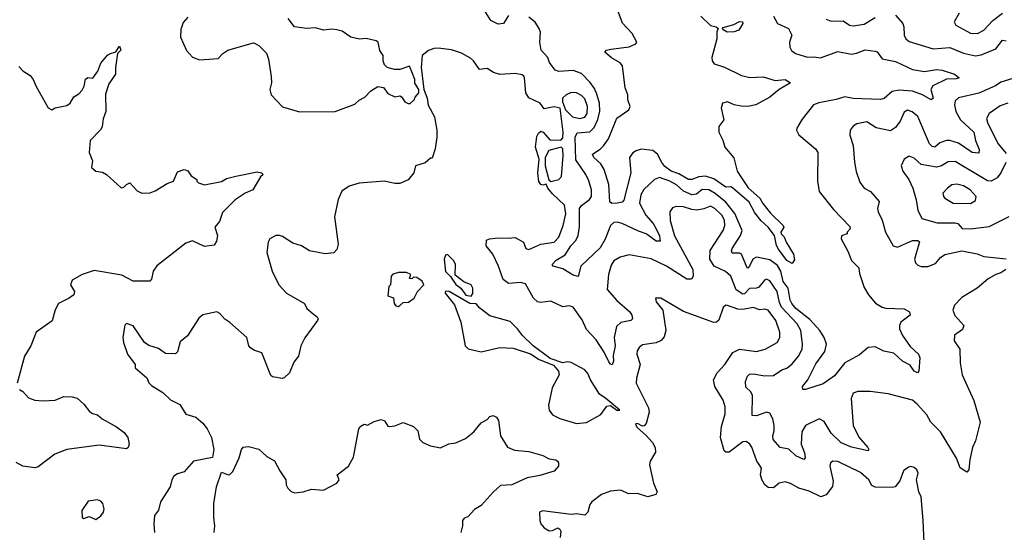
# Model space of a CAD drawing. Extents: x 1995161 to 2088924, y 769148 to 906007.
# Tile 150 of 256: x 2050147 to 2055945, y 793796 to 796817. Entities that reach past the tile are written whole.
import ezdxf

# ---------------------------------------------------------------- set-up
doc = ezdxf.new("R2010")
doc.units = 0

msp = doc.modelspace()

# ---------------------------------------------------------------- linework, layer by layer
at = {"layer": '0CON20XD'}
for points in [[(2053025, 796842), (2052995, 796794), (2052965, 796790), (2052921.7, 796811.7), (2052882, 796875)], [(2054158.5, 796838.5), (2054215, 796783.3), (2054247.5, 796775), (2054260, 796765), (2054252, 796745), (2054252.9, 796705), (2054221.8, 796595), (2054224.4, 796575), (2054236.9, 796556.9), (2054297.4, 796537.4), (2054398.2, 796488.2), (2054446.8, 796476.8), (2054525, 796480.8), (2054595, 796458), (2054655, 796465.5), (2054686.2, 796445), (2054620, 796405), (2054565, 796361.2), (2054482.5, 796315), (2054435, 796305.6), (2054395, 796306.7), (2054355, 796314.4), (2054315, 796333.1), (2054284.4, 796325), (2054278.1, 796295), (2054293, 796227), (2054263, 796187), (2054263.3, 796155), (2054287.3, 796107.3), (2054298.8, 796065), (2054352.4, 796002.4), (2054371.5, 795925), (2054397.6, 795885), (2054436.5, 795826.5), (2054505, 795765.3), (2054523.1, 795733.1), (2054567.6, 795677.6), (2054643.3, 795605), (2054646.4, 795593.6), (2054628.8, 795565), (2054630, 795555), (2054647.9, 795537.9), (2054660, 795505), (2054703.8, 795435), (2054708.6, 795401.4), (2054695, 795379.4), (2054665, 795397.6), (2054614.8, 795465), (2054603.4, 795486.6), (2054592, 795545), (2054555, 795594.2), (2054512.2, 795632.2), (2054475, 795679.2), (2054441.5, 795741.5), (2054345, 795825.5), (2054335, 795831.1), (2054305, 795829.4), (2054235, 795878.3), (2054185, 795894.2), (2054145, 795891.4), (2054105, 795874.3), (2054085, 795875.7), (2054027.9, 795907.9), (2053982.4, 795925), (2053945, 795952), (2053928.5, 795975), (2053901.8, 796025), (2053875, 796045.5), (2053806.9, 796053.1), (2053776, 796045), (2053757.3, 796032.7), (2053736.8, 796005), (2053746.2, 795915), (2053705, 795753.3), (2053695, 795741.9), (2053665, 795736.7), (2053634.5, 795734.5), (2053622.7, 795742.7), (2053616.9, 795845), (2053589.2, 795935), (2053567.9, 795967.9), (2053527.1, 796005), (2053520, 796025), (2053565, 796053.3), (2053585, 796074.1), (2053614.3, 796115.7), (2053663.6, 796236.4), (2053734.4, 796285), (2053742.2, 796305), (2053727.1, 796345), (2053728.1, 796375), (2053711.8, 796415), (2053695.9, 796545.9), (2053682.8, 796562.8), (2053632.2, 796592.2), (2053592.5, 796625), (2053602.3, 796637.7), (2053627, 796643), (2053735, 796658), (2053775, 796673.8), (2053780.8, 796685), (2053753.9, 796735), (2053696.9, 796796.9), (2053670, 796865)], [(2055678.8, 796855), (2055650, 796805), (2055660, 796785), (2055745, 796738.1), (2055787.5, 796735), (2055825, 796754.3), (2055877.9, 796812.1), (2055934.7, 796855.3)], [(2051137.7, 796832.3), (2051109.3, 796800.7), (2051095, 796760), (2051093.9, 796713.9), (2051128.8, 796635), (2051165, 796596.7), (2051205, 796581.2), (2051315, 796588.8), (2051342.1, 796617.9), (2051373.2, 796636.8), (2051515, 796678.8), (2051525, 796680), (2051555.8, 796665.8), (2051599.2, 796619.2), (2051612, 796585), (2051627.7, 796482.3), (2051628.8, 796445), (2051620, 796405), (2051626.7, 796375), (2051695, 796303.8), (2051794.5, 796274.5), (2052005, 796275.6), (2052120.7, 796319.3), (2052145, 796342.5), (2052179.3, 796360.7), (2052215, 796397.5), (2052255, 796422.5), (2052288.3, 796418.3), (2052315, 796382.5), (2052355, 796362.5), (2052385, 796367.5), (2052395, 796362.5), (2052415, 796332.5), (2052435, 796322.5), (2052446.4, 796323.6), (2052470, 796345), (2052475, 796360), (2052497.5, 796385), (2052497.5, 796405), (2052473.6, 796443.6), (2052473.8, 796465), (2052460.5, 796500.5), (2052443, 796543), (2052385, 796523.8), (2052353.9, 796523.9), (2052310, 796535), (2052295, 796550), (2052287.5, 796575), (2052287.5, 796605), (2052266.7, 796635), (2052256.7, 796685), (2052245, 796692.5), (2052186.1, 796706.1), (2052148.3, 796701.7), (2052096.4, 796713.6), (2052045, 796750), (2052015, 796758), (2051985, 796761.2), (2051935, 796756), (2051888.3, 796768.3), (2051835, 796766), (2051764.3, 796774.3), (2051727.5, 796825)], [(2054938.5, 795698.5), (2055035, 795597.5), (2055036.4, 795583.6), (2055020, 795565), (2055020, 795555), (2054987, 795543), (2054984, 795525), (2055023.4, 795453.4), (2055045, 795398.8), (2055087.8, 795355), (2055092.1, 795322.1), (2055118.7, 795238.7), (2055144.4, 795195), (2055186.9, 795146.9), (2055225, 795123.8), (2055247.1, 795117.1), (2055355, 795112.6), (2055387.1, 795095), (2055390.9, 795075), (2055336, 795034), (2055327.3, 795015), (2055328.2, 794995), (2055345.3, 794955), (2055390.9, 794890.9), (2055439.4, 794845), (2055448.1, 794825), (2055440.8, 794745), (2055433.8, 794736.2), (2055415, 794746), (2055391.1, 794781.1), (2055345, 794805.5), (2055295, 794852.3), (2055235, 794862.9), (2055185, 794889.2), (2055144, 794885), (2055092.3, 794842.3), (2055006.1, 794795), (2054945, 794717.5), (2054878.3, 794671.7), (2054775, 794636.9), (2054758, 794638), (2054755.8, 794655), (2054788.2, 794695), (2054835, 794788.6), (2054887.9, 794862.1), (2054897.1, 794905), (2054885, 794944), (2054858.1, 794985), (2054800.5, 795050.5), (2054717.5, 795115), (2054693.2, 795145), (2054683.3, 795165), (2054672.1, 795235), (2054643.4, 795275), (2054629.6, 795335), (2054608.4, 795368.4), (2054565, 795402.2), (2054485, 795416.9), (2054464.8, 795405), (2054443.5, 795365), (2054435, 795353.6), (2054430, 795355), (2054397.3, 795435), (2054385, 795441.4), (2054341.7, 795441.7), (2054337.5, 795455), (2054342, 795468), (2054391.6, 795545), (2054401.6, 795575), (2054358.5, 795675), (2054305, 795741.1), (2054242.6, 795792.6), (2054205, 795814.8), (2054165, 795816.9), (2054131.9, 795788.1), (2054105, 795785.6), (2054055, 795805.7), (2054015, 795843.1), (2053975, 795865.8), (2053915, 795887.5), (2053885.3, 795874.7), (2053822.8, 795817.2), (2053805.3, 795785), (2053797.5, 795735), (2053833.4, 795665), (2053876.1, 795616.1), (2053894.1, 795585), (2053915, 795542.9), (2053917.4, 795512.6), (2053895, 795512.4), (2053835, 795554.7), (2053790.2, 795570.2), (2053695, 795616.7), (2053665, 795624.6), (2053645, 795621.8), (2053625.9, 795604.1), (2053594.5, 795524.5), (2053565, 795472.9), (2053450.5, 795365), (2053435, 795303.8), (2053405, 795311.1), (2053345, 795348.6), (2053288.8, 795365), (2053282.5, 795375), (2053305, 795400.4), (2053358.2, 795431.8), (2053392.8, 795485), (2053420.9, 795515), (2053435.3, 795545), (2053443.9, 795596.1), (2053443.5, 795705), (2053455, 795721.6), (2053502.3, 795757.7), (2053513.2, 795775), (2053513.3, 795815), (2053497.6, 795867.6), (2053480, 795905), (2053420.7, 795990.7), (2053417.3, 796125), (2053430.3, 796149.7), (2053505, 796156.9), (2053529, 796181), (2053551.7, 796228.3), (2053562.9, 796277.1), (2053561, 796325), (2053545, 796377.5), (2053531.2, 796411.2), (2053506.9, 796446.9), (2053455, 796499.1), (2053406.6, 796516.6), (2053321.1, 796511.1), (2053299.3, 796519.3), (2053265.7, 796565), (2053256, 796595), (2053216.8, 796636.8), (2053208.7, 796685), (2053212.8, 796742.8), (2053205.5, 796765), (2053181.7, 796801.7), (2053145, 796832.5)], [(2054313.8, 796743.8), (2054293.3, 796755), (2054286.2, 796765), (2054289.5, 796770.5), (2054352.1, 796787.9), (2054385, 796806.7), (2054402.5, 796805), (2054406, 796795), (2054382, 796755), (2054355, 796744.6), (2054313.8, 796743.8)], [(2054585, 796837.5), (2054610, 796795), (2054674.3, 796765), (2054692.9, 796725), (2054680, 796685), (2054682, 796655), (2054692, 796635), (2054715, 796618.6), (2054785, 796595.6), (2054825, 796598.5), (2054863.1, 796593.1), (2054965, 796629.2), (2055045, 796614.2), (2055075, 796619.2), (2055125, 796640), (2055185, 796632.2), (2055196.7, 796626.7), (2055225, 796586.7), (2055305, 796570.8), (2055405, 796522.9), (2055475, 796511.2), (2055545, 796522.5), (2055579.5, 796519.5), (2055651.2, 796495), (2055680, 796475), (2055662, 796468), (2055605, 796466.7), (2055523.4, 796426.6), (2055512.3, 796405), (2055525.4, 796355), (2055515, 796345.6), (2055463.8, 796373.8), (2055405, 796396.2), (2055325, 796401.6), (2055285.2, 796394.8), (2055236.7, 796353.3), (2055215, 796346.5), (2055055, 796351.8), (2055005, 796362.2), (2054955, 796346.7), (2054852.6, 796327.4), (2054820.8, 796315), (2054755, 796230), (2054723, 796177), (2054722, 796165), (2054735, 796138.8), (2054832.5, 796055), (2054847.5, 796035), (2054845.3, 795865), (2054853.7, 795805), (2054938.5, 795698.5)], [(2054895, 796819.2), (2054925, 796808.2), (2054995, 796809.4), (2055033.3, 796785), (2055055, 796781.5), (2055119.5, 796790.5), (2055185, 796830.7)], [(2055303.2, 796843.2), (2055347.1, 796795), (2055353.3, 796775), (2055354.4, 796725), (2055364.7, 796704.7), (2055385, 796688.2), (2055525, 796644.7), (2055625, 796652.4), (2055705, 796618.8), (2055774.8, 796604.8), (2055809.5, 796609.5), (2055895.6, 796644.4), (2055935, 796695.6), (2055955, 796691.8)], [(2050141.7, 796541.7), (2050166, 796516), (2050207.4, 796487.4), (2050226.5, 796465), (2050242.9, 796422.9), (2050315, 796297.5), (2050335, 796286.7), (2050355, 796296.7), (2050425, 796311.9), (2050444, 796325), (2050465, 796362.5), (2050495, 796380), (2050515, 796402.5), (2050526.2, 796425), (2050535, 796466.7), (2050547, 796477), (2050578.3, 796471.7), (2050606.1, 796513.9), (2050625, 796560), (2050662.9, 796607.1), (2050675, 796616.7), (2050713, 796627), (2050735, 796660), (2050741.7, 796638.3), (2050722.5, 796617.5), (2050710, 796535), (2050710, 796495), (2050671.8, 796438.2), (2050651.3, 796378.7), (2050653.6, 796275), (2050637.3, 796232.7), (2050632.5, 796185), (2050622.5, 796167.5), (2050562, 796105), (2050555.8, 796035), (2050575.9, 795985.9), (2050570, 795945), (2050595, 795924), (2050635, 795917.5), (2050658.8, 795905), (2050745, 795826.2), (2050760.7, 795829.3), (2050775, 795846.7), (2050795, 795856.2), (2050838.7, 795808.7), (2050865, 795793.8), (2050915, 795797.5), (2050945, 795807.5), (2051015, 795851.2), (2051052.5, 795865), (2051075, 795920), (2051115, 795933.3), (2051136.4, 795926.4), (2051157, 795897), (2051190, 795875), (2051190, 795865), (2051200, 795855), (2051235, 795844), (2051335, 795864.2), (2051365, 795881.2), (2051420, 795895), (2051545, 795920), (2051570, 795915), (2051580, 795905), (2051565, 795890), (2051520, 795815), (2051475, 795794.3), (2051415.4, 795754.6), (2051340, 795680), (2051322.7, 795627.3), (2051296.7, 795595), (2051310.8, 795545), (2051305, 795512.5), (2051292.3, 795487.7), (2051235, 795480), (2051165, 795512.9), (2051125, 795499.4), (2050953.9, 795366.1), (2050931.9, 795335), (2050922.3, 795287.7), (2050913.9, 795276.1), (2050815, 795275.4), (2050747.7, 795312.3), (2050585, 795338), (2050515, 795315.7), (2050455, 795281.2), (2050446, 795255), (2050470, 795215), (2050466.2, 795195), (2050438.8, 795175), (2050375, 795144), (2050355, 795106.7), (2050337.3, 795042.7), (2050244, 794975), (2050211.4, 794895), (2050175, 794833.8), (2050131.9, 794675)], [(2055952.9, 795345), (2055925, 795325.6), (2055895, 795316.2), (2055849.8, 795290.2), (2055784.3, 795235.7), (2055695, 795180.5), (2055651.5, 795135), (2055640.8, 795105), (2055653.3, 795073.3), (2055705.7, 795015), (2055699.3, 794990.7), (2055651.7, 794958.3), (2055648.8, 794925), (2055683.5, 794875), (2055684.2, 794795), (2055696.5, 794725), (2055765, 794572), (2055801.8, 794445), (2055775.6, 794335), (2055756.9, 794295), (2055741.5, 794225), (2055736.1, 794163.9), (2055725, 794150), (2055685, 794176.2), (2055662.4, 794232.4), (2055568.9, 794388.9), (2055513.1, 794445), (2055488.3, 794488.3), (2055432.2, 794552.2), (2055405, 794575.7), (2055261.3, 794611.3), (2055154.4, 794625.6), (2055083.2, 794626.8), (2055054.6, 794615.4), (2055042.7, 794585), (2055054.1, 794425), (2055087.3, 794357.2), (2055142, 794295), (2055147.5, 794285), (2055143, 794277), (2055045, 794298.5), (2054983.7, 794323.7), (2054925, 794380.4), (2054885, 794448.5), (2054855, 794465.4), (2054775, 794425.4), (2054752.5, 794387.5), (2054748.8, 794315), (2054768.2, 794265), (2054771.4, 794235), (2054765, 794226), (2054717.2, 794247.2), (2054675, 794285.4), (2054625, 794295.5), (2054583.3, 794343.3), (2054581.3, 794365), (2054590, 794395), (2054588.8, 794425), (2054581.1, 794465), (2054565, 794498.8), (2054545, 794504.4), (2054485, 794481.8), (2054460.6, 794485), (2054462.6, 794602.6), (2054453.1, 794623.1), (2054422.2, 794652.2), (2054421.1, 794685), (2054433.4, 794716.6), (2054445, 794728.5), (2054465, 794730.8), (2054535, 794718.1), (2054585, 794720), (2054635, 794753.6), (2054665, 794763.6), (2054695, 794789.5), (2054733.2, 794835), (2054753.7, 794876.3), (2054757.4, 794905), (2054746.7, 794985), (2054725.7, 795025), (2054633.6, 795123.6), (2054621.2, 795151.2), (2054608, 795215), (2054565, 795278.9), (2054545, 795287.5), (2054535, 795283.3), (2054499.2, 795240.8), (2054485, 795233.9), (2054445, 795231.9), (2054415, 795201.6), (2054405, 795198.8), (2054365.1, 795225.1), (2054333.9, 795305), (2054303.9, 795333.9), (2054236.4, 795365), (2054210.4, 795405), (2054212.6, 795457.4), (2054290, 795575), (2054300, 795605), (2054296.2, 795635), (2054281.5, 795665), (2054241.1, 795705), (2054215, 795717.5), (2054175, 795702), (2054135, 795695.3), (2054105, 795698.1), (2054055, 795713.8), (2054013, 795717), (2053991.7, 795708.3), (2053975.8, 795684.2), (2053976.7, 795633.3), (2054003.3, 795543.3), (2054111.3, 795345), (2054113.5, 795306.5), (2054102.1, 795287.9), (2054075, 795288.1), (2053955, 795363.8), (2053865, 795407.3), (2053735, 795431.4), (2053681.8, 795418.2), (2053644.7, 795395.3), (2053629.6, 795370.4), (2053613.9, 795316.1), (2053606, 795226), (2053663, 795163), (2053739.4, 795095), (2053752.2, 795075), (2053755.8, 795055), (2053746.3, 795043.7), (2053687.1, 795032.9), (2053662, 795008), (2053648.1, 794945), (2053653.5, 794895), (2053641.7, 794838.3), (2053642.9, 794805), (2053635, 794783.8), (2053625, 794786), (2053615, 794800), (2053588.2, 794858.2), (2053541.2, 794931.2), (2053485, 794991.4), (2053458.3, 795048.3), (2053405, 795122.9), (2053385, 795130.6), (2053345, 795124.4), (2053275, 795159.1), (2053215, 795150.9), (2053195, 795154.5), (2053171.5, 795175), (2053125, 795260), (2053095, 795268.5), (2053025, 795261.9), (2052994.4, 795285), (2052967.1, 795365), (2052932.9, 795435), (2052894.2, 795484.2), (2052895, 795517.5), (2052914, 795526), (2052965, 795532), (2053025, 795528.6), (2053065, 795533.8), (2053113.3, 795505), (2053127.7, 795467.7), (2053145, 795463.6), (2053215, 795494.4), (2053295, 795505.6), (2053321.3, 795535), (2053346.6, 795605), (2053362.7, 795672.7), (2053355, 795724), (2053285, 795790), (2053256.7, 795825), (2053247.5, 795847.5), (2053225, 795842.5), (2053215, 795846.7), (2053203.6, 795863.6), (2053197.5, 795915), (2053206.2, 795995), (2053184.2, 796065), (2053191.7, 796128.3), (2053201.2, 796148.8), (2053215, 796160), (2053230, 796155), (2053269.2, 796109.2), (2053333.8, 796106.2), (2053345, 796120), (2053347.1, 796155), (2053330, 796295), (2053295, 796303.3), (2053235, 796292.5), (2053212.5, 796325), (2053145.7, 796355.7), (2053127.5, 796385), (2053118.6, 796475), (2053115.8, 796485), (2053105, 796491.4), (2053065, 796500), (2052975, 796494.2), (2052936, 796505), (2052900.2, 796530.2), (2052855, 796524), (2052819.5, 796575), (2052801.2, 796591.2), (2052749, 796619), (2052689, 796639), (2052610.9, 796649.1), (2052585, 796647.5), (2052555, 796636.2), (2052516.7, 796605), (2052510, 796535), (2052526, 796405), (2052545.8, 796355), (2052552.7, 796312.7), (2052588.8, 796245), (2052603.8, 796165), (2052603.9, 796123.9), (2052592.9, 796055), (2052575, 796000), (2052565, 796000), (2052535, 795972.5), (2052477.5, 795955), (2052466.7, 795915), (2052435, 795873.8), (2052385, 795851.2), (2052355, 795850.8), (2052295, 795865.8), (2052145, 795854.4), (2052086.7, 795835), (2052043.8, 795806.2), (2052022.1, 795757.9), (2052000.8, 795655), (2052022.9, 795495), (2052015, 795463.3), (2051997.1, 795442.9), (2051945, 795438), (2051854.2, 795454.2), (2051806.7, 795485), (2051755, 795499.2), (2051695, 795539.4), (2051677.5, 795545), (2051655, 795544.4), (2051618.8, 795525), (2051610, 795505), (2051602, 795445), (2051634.2, 795335), (2051672.5, 795255), (2051718.8, 795205), (2051823.3, 795145), (2051838, 795115), (2051874.5, 795084.5), (2051898.8, 795065), (2051903.8, 795055), (2051900, 795045), (2051825, 794941.2), (2051802.9, 794895), (2051789.2, 794835), (2051760.7, 794799.3), (2051735.7, 794735), (2051705, 794706), (2051691.7, 794701.7), (2051635, 794712.5), (2051625, 794720), (2051572.9, 794852.9), (2051525, 794869.4), (2051505, 794882.9), (2051495.8, 794895), (2051483.8, 794945), (2051385, 795032.5), (2051355, 795051.4), (2051325, 795085.8), (2051307.5, 795095), (2051225, 795076.7), (2051201.7, 795058.3), (2051135, 794954.3), (2051091.2, 794918.8), (2051075, 794858.8), (2051065, 794848.6), (2051005, 794850), (2050965, 794880), (2050906.4, 794896.4), (2050882.5, 794915), (2050815, 795012.5), (2050775, 795026.2), (2050765, 795017.5), (2050763.8, 795005), (2050754, 794945), (2050758.8, 794915), (2050781.2, 794845), (2050825.9, 794785.9), (2050826.7, 794765), (2050895, 794706.2), (2050907.3, 794677.3), (2050922.1, 794662.1), (2050990.3, 794620.3), (2051035, 794577.5), (2051089.5, 794549.5), (2051125, 794493.1), (2051184.2, 794474.2), (2051225, 794440), (2051251.2, 794405), (2051276.2, 794355), (2051289.2, 794285), (2051283, 794237), (2051170, 794215), (2051115, 794153.3), (2051075, 794140), (2051055, 794126.2), (2051042.5, 794105), (2051032, 794065), (2050976.7, 793975), (2050963.6, 793926.4), (2050941.2, 793895), (2050936.2, 793845), (2050941.2, 793795)], [(2055995, 796470), (2055925, 796448.6), (2055892.6, 796427.4), (2055795.5, 796384.5), (2055675, 796356.7), (2055655, 796338.6), (2055650.6, 796315), (2055660.3, 796275), (2055686, 796226), (2055765, 796154.5), (2055775.7, 796105.7), (2055797.1, 796052.9), (2055795, 796030), (2055755, 796035.3), (2055675, 796088.4), (2055625, 796104.7), (2055605, 796104.6), (2055565, 796091.2), (2055535, 796065.7), (2055519.1, 796069.1), (2055505, 796085.8), (2055436.2, 796246.2), (2055403.1, 796273.1), (2055375, 796284.4), (2055355, 796271.4), (2055331.2, 796218.8), (2055305, 796182.2), (2055275, 796162.5), (2055190.3, 796180.3), (2055135, 796215.6), (2055076.8, 796203.2), (2055055, 796190), (2055037.1, 796165), (2055034.4, 796135.6), (2055055.6, 796075), (2055062.7, 795977.3)], [(2053445, 796234.7), (2053475, 796243.5), (2053488.6, 796265), (2053490, 796305), (2053475, 796350), (2053455, 796371.2), (2053425, 796385.8), (2053395, 796387.1), (2053363.8, 796375), (2053342.5, 796355), (2053343, 796333), (2053360, 796285), (2053401.2, 796245), (2053445, 796234.7)], [(2055965, 796324.2), (2055920.6, 796309.4), (2055855.8, 796265), (2055840.9, 796235), (2055847.7, 796205), (2055908, 796085), (2055955, 796028.5)], [(2053275, 795863.3), (2053322.5, 795875), (2053337.9, 795892.1), (2053347.3, 796015), (2053345.5, 796055.5), (2053335, 796066.2), (2053263.6, 796046.4), (2053242, 796005), (2053241.2, 795955), (2053263.3, 795873.3), (2053275, 795863.3)], [(2055062.7, 795977.3), (2055072.1, 795922.1), (2055095, 795858.8), (2055120, 795825), (2055156, 795805), (2055207.5, 795745), (2055198.1, 795705), (2055202.3, 795685), (2055225.5, 795635), (2055244.6, 795564.6), (2055290, 795485), (2055315, 795475.6), (2055405, 795515.2), (2055435.9, 795515.9), (2055445, 795508.8), (2055415.7, 795405), (2055422, 795385), (2055435, 795371.2), (2055455, 795362), (2055495, 795362), (2055539.8, 795380.2), (2055569.5, 795415), (2055595, 795432.7), (2055694.2, 795454.2), (2055785, 795436.6), (2055825, 795421.2), (2055955, 795408.6)], [(2055954.1, 795975), (2055924.2, 795915), (2055902, 795885), (2055866.9, 795865), (2055845, 795867.6), (2055655, 795981.6), (2055615, 795979.1), (2055574.1, 795955.9), (2055545, 795948.1), (2055455, 795963.9), (2055415, 796001.4), (2055385, 796012.5), (2055354.6, 795995.4), (2055338.1, 795955), (2055347.5, 795925), (2055381.9, 795875), (2055405.5, 795825), (2055426.1, 795756.1), (2055434.7, 795694.7), (2055460, 795645), (2055549.7, 795619.7), (2055655, 795620.3), (2055672, 795615), (2055696.4, 795586.4), (2055745, 795583.8), (2055855, 795598.5), (2055973.3, 795656.7)], [(2055745, 795733.6), (2055775, 795750.8), (2055779.4, 795775), (2055743.5, 795815), (2055705, 795838.7), (2055665, 795847.5), (2055635, 795843.6), (2055609.4, 795825), (2055583.6, 795795), (2055586.7, 795775), (2055595, 795764.4), (2055643.8, 795735), (2055745, 795733.6)], [(2052805, 795187.5), (2052816, 795204), (2052815.8, 795235), (2052806, 795255), (2052761.7, 795271.7), (2052711.7, 795311.7), (2052712.5, 795375), (2052702.5, 795395), (2052665, 795432.5), (2052655, 795430), (2052646.2, 795405), (2052655, 795333.8), (2052683.8, 795303.8), (2052715, 795256.2), (2052744.3, 795234.3), (2052773, 795193), (2052805, 795187.5)], [(2052375, 795127.5), (2052385, 795132.5), (2052405, 795150), (2052437, 795153), (2052470, 795175), (2052490, 795215), (2052526.4, 795253.6), (2052516.4, 795276.4), (2052485, 795297.5), (2052465, 795300), (2052455, 795290), (2052441.7, 795291.7), (2052450, 795315), (2052425, 795327.5), (2052377, 795327), (2052343.6, 795316.4), (2052333.3, 795305), (2052330, 795255), (2052320, 795245), (2052315, 795190), (2052348.3, 795178.3), (2052352.5, 795145), (2052360.7, 795130.7), (2052375, 795127.5)], [(2053425, 794438.1), (2053485, 794442.9), (2053569.1, 794490.9), (2053605, 794540), (2053625, 794542.5), (2053662.5, 794515), (2053680, 794515), (2053599.2, 794585), (2053560.5, 794610.5), (2053507.1, 794695), (2053492.7, 794732.7), (2053475, 794753.8), (2053395, 794796.2), (2053375, 794800), (2053345, 794794), (2053269.7, 794819.7), (2053170, 794895), (2053106.7, 794955), (2053078, 794995), (2053035, 795039.2), (2052915, 795072), (2052857.3, 795117.3), (2052835, 795142.5), (2052797.5, 795145), (2052675, 795215.7), (2052655, 795216.7), (2052651.2, 795205), (2052706.9, 795136.9), (2052743.8, 795035), (2052770, 794895), (2052786.8, 794876.8), (2052865, 794858.8), (2052974.6, 794885.4), (2053051.8, 794881.8), (2053155, 794847.8), (2053206, 794815), (2053290.7, 794780.7), (2053319.2, 794745), (2053324.2, 794725), (2053283, 794647), (2053260.8, 794545), (2053264.2, 794515), (2053285, 794489.2), (2053326.6, 794466.6), (2053425, 794438.1)], [(2055472.1, 793735), (2055466.9, 793865), (2055455.7, 794005), (2055442, 794035), (2055427.5, 794105), (2055437.5, 794145), (2055430, 794165), (2055415, 794178.8), (2055395, 794183.3), (2055380.7, 794179.3), (2055350.7, 794159.3), (2055329.7, 794100.3), (2055302, 794065), (2055285, 794060.3), (2055185, 794061.4), (2055165, 794071.8), (2055146.1, 794105), (2055098.3, 794148.3), (2054965, 794212.5), (2054935, 794215.7), (2054920.8, 794205), (2054916.9, 794185), (2054937.1, 794097.1), (2054933.3, 794066.7), (2054895, 794016.2), (2054865, 794004.6), (2054795, 794038.4), (2054735, 794055.3), (2054685, 794084), (2054655, 794093.8), (2054620, 794085), (2054585, 794057.7), (2054555, 794059.6), (2054534.4, 794075), (2054517.9, 794107.9), (2054510, 794135), (2054514.5, 794175), (2054501.5, 794195), (2054488.2, 794215), (2054458.3, 794298.3), (2054446.4, 794316.4), (2054425, 794330.5), (2054405, 794330), (2054325, 794268.1), (2054305, 794267.5), (2054295, 794276.2), (2054273.8, 794355), (2054279.5, 794420.5), (2054301.1, 794495), (2054301.2, 794535), (2054290, 794575), (2054239.3, 794655), (2054232.5, 794695), (2054254.4, 794735), (2054298.1, 794785), (2054345.8, 794855), (2054385.4, 794874.6), (2054485, 794861.8), (2054536.2, 794875), (2054607.8, 794915), (2054622.7, 794945), (2054623.8, 794975), (2054598.9, 795045), (2054554.2, 795105), (2054535, 795110.8), (2054505, 795106.2), (2054465, 795120.8), (2054405, 795109.7), (2054375, 795110.3), (2054315, 795133.3), (2054305, 795134.2), (2054289.8, 795120.2), (2054264.6, 795045.4), (2054250, 795035), (2054233.4, 795033.4), (2054055, 795097.5), (2053922.5, 795175), (2053890, 795175), (2053894, 795155), (2053934.5, 795104.5), (2053952.5, 794985), (2053941.2, 794948.8), (2053924.1, 794925.9), (2053895, 794912.9), (2053815, 794900.5), (2053794.7, 794885.3), (2053782.2, 794865), (2053780.5, 794845), (2053800.9, 794785), (2053778.2, 794705), (2053777.1, 794675), (2053850.1, 794530.1), (2053853.8, 794505), (2053835, 794437.5), (2053825, 794423.3), (2053815, 794422.5), (2053785, 794438), (2053772.5, 794435), (2053780, 794415), (2053836.3, 794366.3), (2053873.3, 794325), (2053888.6, 794295), (2053890.8, 794269.2), (2053859.2, 794215), (2053855.7, 794194.3), (2053879.4, 794085), (2053901.5, 794035), (2053892.1, 794017.9), (2053845, 794005.5), (2053785, 794023.9), (2053733.7, 794023.7), (2053685, 794043.8), (2053625, 794039.1), (2053572, 794018), (2053515, 793976.4), (2053505, 793960.8), (2053492.7, 793915), (2053475, 793897.9), (2053425, 793905.5), (2053395, 793901.9), (2053225, 793923.3), (2053207.5, 793915), (2053210, 793865), (2053216.4, 793846.4), (2053235, 793823.3), (2053265, 793804), (2053285, 793806.7), (2053315, 793822.5), (2053327.5, 793815), (2053333.6, 793803.6), (2053329.2, 793765)], [(2050145, 794636.7), (2050165, 794626.2), (2050198.5, 794588.5), (2050235, 794574.2), (2050285, 794570), (2050355, 794574.4), (2050405.9, 794595.9), (2050455, 794594), (2050485, 794586), (2050525, 794551.2), (2050558.3, 794508.3), (2050575, 794496.2), (2050605, 794488.8), (2050632.5, 794465), (2050716.9, 794416.9), (2050761.2, 794385), (2050783.8, 794355), (2050791.2, 794315), (2050786.2, 794295), (2050775, 794288.8), (2050615, 794310), (2050425, 794283.3), (2050353.6, 794256.4), (2050255, 794181.4), (2050235, 794175.6), (2050165.5, 794185.5), (2050125, 794207.5)], [(2051291.2, 793795), (2051295.8, 793835), (2051289.2, 793885), (2051290.8, 793965), (2051306, 794065), (2051335, 794150), (2051375, 794134), (2051385, 794136.2), (2051401.2, 794155), (2051439.2, 794235), (2051452.9, 794285), (2051462.6, 794297.4), (2051495, 794301.2), (2051555, 794286.5), (2051602.7, 794242.7), (2051648.1, 794218.1), (2051677.6, 794157.6), (2051713.8, 794105), (2051716, 794075), (2051725, 794056.7), (2051745, 794036.2), (2051765, 794028.8), (2051815, 794033.8), (2051865, 794050), (2051935, 794043.8), (2052013.3, 794085), (2052028, 794105), (2052016.7, 794135), (2052082, 794185), (2052112, 794238), (2052144.4, 794405.6), (2052155, 794421.2), (2052175, 794433.3), (2052195, 794426.7), (2052235, 794450), (2052275, 794460), (2052295, 794452.5), (2052315, 794422.5), (2052325, 794420), (2052355, 794423.8), (2052405, 794442.5), (2052465, 794418.8), (2052491.2, 794395), (2052501.4, 794345), (2052520, 794325), (2052565, 794305.6), (2052625, 794293.1), (2052673.1, 794316.9), (2052715, 794323.3), (2052771.9, 794348.1), (2052821.2, 794388.8), (2052865, 794442), (2052898.8, 794461.2), (2052915, 794478.8), (2052935, 794483.8), (2052953.9, 794473.9), (2052965.8, 794455.8), (2052977.1, 794365), (2053018.5, 794298.5), (2053060.3, 794280.3), (2053145, 794272.2), (2053228.3, 794248.3), (2053265, 794230), (2053304, 794224), (2053313.3, 794215), (2053320, 794205), (2053320, 794185), (2053294.1, 794155.9), (2053208.7, 794131.3), (2053135, 794117.1), (2053045, 794076.1), (2052978.8, 794071.2), (2052935, 794032.9), (2052865, 793954.2), (2052825, 793930.8), (2052785, 793888), (2052765, 793878.8), (2052753.8, 793865), (2052754.2, 793835), (2052744.3, 793795)], [(2050595, 793872.5), (2050625, 793892.5), (2050640, 793915), (2050643.3, 793935), (2050635.9, 793965.9), (2050625, 793980), (2050605, 793987.5), (2050550.5, 793979.5), (2050513.3, 793925), (2050513.8, 793883.8), (2050525, 793877.5), (2050555, 793890), (2050595, 793872.5)]]:
    msp.add_lwpolyline(points, dxfattribs=at)

doc.saveas('drawing.dxf')
